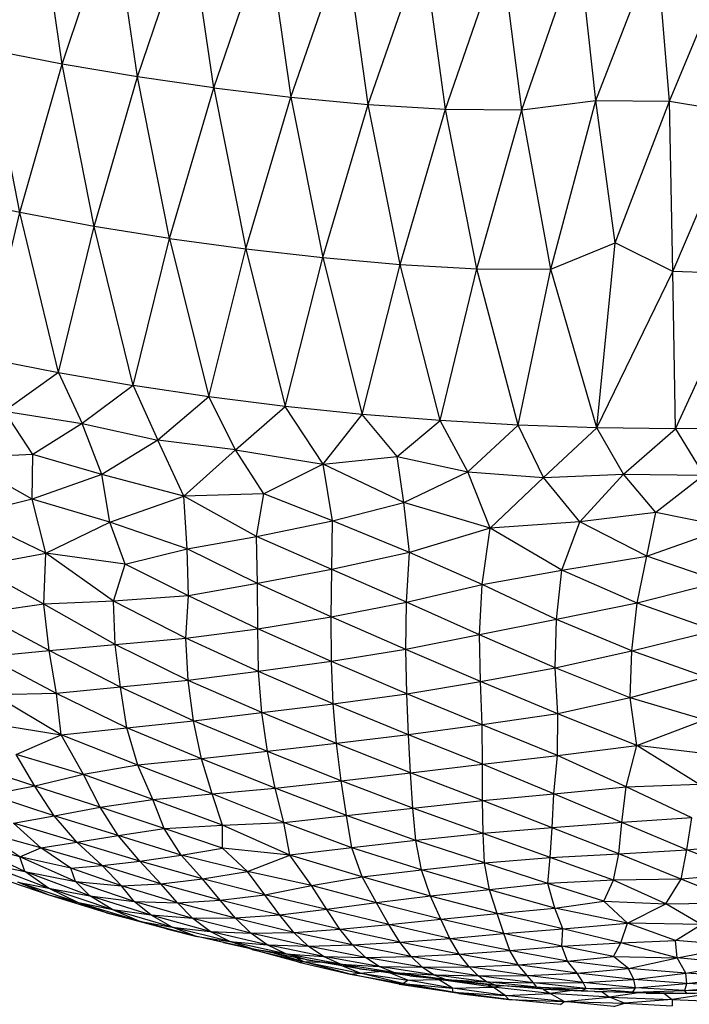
# Paper-space layout '_Trimétrica' of a CAD drawing. Header units: millimetres. Extents: x -212 to 189, y -225 to 469.
# Tile 5 of 18: x -49 to -12, y -198 to -143. Entities that reach past the tile are written whole.
import ezdxf

# ---------------------------------------------------------------- set-up
doc = ezdxf.new("R2010")
doc.units = ezdxf.units.MM

psp = doc.layouts.new('_Trimétrica')

# ---------------------------------------------------------------- linework, layer by layer
at = {"color": 7, "linetype": 'Continuous', "lineweight": 25}
for p, q in [((-47.126, -145.727), (-48.492, -136.519)), ((-47.126, -145.727), (-44.286, -137.256)), ((-42.936, -146.434), (-44.286, -137.256)), ((-42.936, -146.434), (-40.029, -137.896)), ((-38.692, -147.046), (-40.029, -137.896)), ((-38.692, -147.046), (-35.73, -138.439)), ((-35.73, -138.439), (-34.408, -147.562)), ((-34.408, -147.562), (-31.399, -138.876)), ((-30.099, -147.973), (-31.399, -138.876)), ((-17.441, -147.747), (-14.066, -139.049)), ((-13.347, -147.796), (-14.066, -139.049)), ((-30.099, -147.973), (-27.049, -139.186)), ((-25.798, -148.242), (-27.049, -139.186)), ((-25.798, -148.242), (-22.711, -139.306)), ((-21.561, -148.27), (-22.711, -139.306)), ((-21.561, -148.27), (-18.391, -139.155)), ((-17.441, -147.747), (-18.391, -139.155)), ((-13.347, -147.796), (-9.798, -139.208)), ((-47.126, -145.727), (-51.265, -144.923)), ((-49.483, -153.991), (-51.265, -144.923)), ((-49.483, -153.991), (-47.126, -145.727)), ((-42.936, -146.434), (-47.126, -145.727)), ((-45.345, -154.756), (-47.126, -145.727)), ((-45.345, -154.756), (-42.936, -146.434)), ((-38.692, -147.046), (-42.936, -146.434)), ((-41.152, -155.427), (-42.936, -146.434)), ((-41.152, -155.427), (-38.692, -147.046)), ((-38.692, -147.046), (-34.408, -147.562)), ((-38.692, -147.046), (-36.912, -156.004)), ((-36.912, -156.004), (-34.408, -147.562)), ((-34.408, -147.562), (-30.099, -147.973)), ((-34.408, -147.562), (-32.632, -156.487)), ((-21.561, -148.27), (-17.441, -147.747)), ((-19.952, -157.132), (-17.441, -147.747)), ((-17.441, -147.747), (-13.347, -147.796)), ((-16.371, -155.662), (-17.441, -147.747)), ((-16.371, -155.662), (-13.347, -147.796)), ((-13.347, -147.796), (-9.403, -148.433)), ((-13.155, -157.26), (-13.347, -147.796)), ((-32.632, -156.487), (-30.099, -147.973)), ((-30.099, -147.973), (-25.798, -148.242)), ((-28.334, -156.869), (-30.099, -147.973)), ((-28.334, -156.869), (-25.798, -148.242)), ((-25.798, -148.242), (-21.561, -148.27)), ((-24.068, -157.122), (-25.798, -148.242)), ((-24.068, -157.122), (-21.561, -148.27)), ((-19.952, -157.132), (-21.561, -148.27)), ((-13.155, -157.26), (-9.403, -148.433)), ((-49.483, -153.991), (-53.553, -153.134)), ((-51.41, -162.072), (-49.483, -153.991)), ((-45.345, -154.756), (-49.483, -153.991)), ((-47.327, -162.883), (-49.483, -153.991)), ((-47.327, -162.883), (-45.345, -154.756)), ((-41.152, -155.427), (-45.345, -154.756)), ((-43.179, -163.604), (-45.345, -154.756)), ((-43.179, -163.604), (-41.152, -155.427)), ((-41.152, -155.427), (-36.912, -156.004)), ((-41.152, -155.427), (-38.978, -164.231)), ((-38.978, -164.231), (-36.912, -156.004)), ((-36.912, -156.004), (-32.632, -156.487)), ((-36.912, -156.004), (-34.726, -164.767)), ((-19.952, -157.132), (-16.371, -155.662)), ((-17.394, -165.961), (-16.371, -155.662)), ((-13.155, -157.26), (-16.371, -155.662)), ((-34.726, -164.767), (-32.632, -156.487)), ((-32.632, -156.487), (-28.334, -156.869)), ((-32.632, -156.487), (-30.434, -165.208)), ((-30.434, -165.208), (-28.334, -156.869)), ((-28.334, -156.869), (-24.068, -157.122)), ((-26.109, -165.555), (-28.334, -156.869)), ((-26.109, -165.555), (-24.068, -157.122)), ((-24.068, -157.122), (-19.952, -157.132)), ((-21.763, -165.805), (-24.068, -157.122)), ((-21.763, -165.805), (-19.952, -157.132)), ((-17.394, -165.961), (-19.952, -157.132)), ((-17.394, -165.961), (-13.155, -157.26)), ((-9.073, -157.423), (-13.155, -157.26)), ((-13.02, -166.019), (-13.155, -157.26)), ((-13.02, -166.019), (-9.073, -157.423)), ((-51.41, -162.072), (-47.327, -162.883)), ((-47.327, -162.883), (-50.329, -165.025)), ((-47.327, -162.883), (-43.179, -163.604)), ((-47.327, -162.883), (-46.014, -165.709)), ((-43.179, -163.604), (-46.014, -165.709)), ((-38.978, -164.231), (-43.179, -163.604)), ((-43.179, -163.604), (-41.809, -166.637)), ((-38.978, -164.231), (-41.809, -166.637)), ((-34.726, -164.767), (-38.978, -164.231)), ((-37.492, -167.186), (-38.978, -164.231)), ((-37.492, -167.186), (-34.726, -164.767)), ((-30.434, -165.208), (-34.726, -164.767)), ((-32.618, -167.978), (-34.726, -164.767)), ((-50.329, -165.025), (-46.014, -165.709)), ((-48.769, -167.434), (-50.329, -165.025)), ((-32.618, -167.978), (-30.434, -165.208)), ((-26.109, -165.555), (-30.434, -165.208)), ((-28.487, -167.542), (-30.434, -165.208)), ((-46.014, -165.709), (-48.769, -167.434)), ((-46.014, -165.709), (-41.809, -166.637)), ((-44.923, -168.558), (-46.014, -165.709)), ((-28.487, -167.542), (-26.109, -165.555)), ((-21.763, -165.805), (-26.109, -165.555)), ((-24.566, -168.411), (-26.109, -165.555)), ((-24.566, -168.411), (-21.763, -165.805)), ((-17.394, -165.961), (-21.763, -165.805)), ((-20.35, -168.717), (-21.763, -165.805)), ((-20.35, -168.717), (-17.394, -165.961)), ((-13.02, -166.019), (-17.394, -165.961)), ((-15.912, -168.527), (-17.394, -165.961)), ((-15.912, -168.527), (-13.02, -166.019)), ((-8.646, -165.981), (-13.02, -166.019)), ((-13.02, -166.019), (-11.444, -168.582)), ((-41.809, -166.637), (-44.923, -168.558)), ((-37.492, -167.186), (-41.809, -166.637)), ((-40.355, -169.755), (-41.809, -166.637)), ((-48.769, -167.434), (-52.839, -167.621)), ((-48.801, -169.929), (-48.769, -167.434)), ((-44.923, -168.558), (-48.769, -167.434)), ((-40.355, -169.755), (-37.492, -167.186)), ((-37.492, -167.186), (-32.618, -167.978)), ((-35.914, -169.619), (-37.492, -167.186)), ((-48.801, -169.929), (-52.839, -167.621)), ((-32.618, -167.978), (-35.914, -169.619)), ((-32.618, -167.978), (-28.487, -167.542)), ((-28.128, -170.106), (-32.618, -167.978)), ((-32.096, -171.13), (-32.618, -167.978)), ((-28.487, -167.542), (-24.566, -168.411)), ((-28.128, -170.106), (-28.487, -167.542)), ((-44.923, -168.558), (-48.801, -169.929)), ((-40.355, -169.755), (-44.923, -168.558)), ((-44.485, -171.198), (-44.923, -168.558)), ((-28.128, -170.106), (-24.566, -168.411)), ((-24.566, -168.411), (-20.35, -168.717)), ((-23.33, -171.541), (-24.566, -168.411)), ((-20.35, -168.717), (-15.912, -168.527)), ((-18.329, -171.192), (-15.912, -168.527)), ((-15.912, -168.527), (-11.444, -168.582)), ((-14.101, -170.66), (-15.912, -168.527)), ((-11.444, -168.582), (-14.101, -170.66)), ((-23.33, -171.541), (-20.35, -168.717)), ((-18.329, -171.192), (-20.35, -168.717)), ((-35.914, -169.619), (-40.355, -169.755)), ((-36.318, -172.005), (-35.914, -169.619)), ((-32.096, -171.13), (-35.914, -169.619)), ((-48.801, -169.929), (-52.391, -170.827)), ((-44.485, -171.198), (-48.801, -169.929)), ((-48.031, -172.932), (-48.801, -169.929)), ((-44.485, -171.198), (-40.355, -169.755)), ((-36.318, -172.005), (-40.355, -169.755)), ((-40.18, -172.678), (-40.355, -169.755)), ((-32.096, -171.13), (-28.128, -170.106)), ((-23.33, -171.541), (-28.128, -170.106)), ((-27.808, -172.897), (-28.128, -170.106)), ((-14.101, -170.66), (-18.329, -171.192)), ((-14.607, -173.084), (-14.101, -170.66)), ((-10.075, -171.487), (-14.101, -170.66)), ((-48.031, -172.932), (-52.391, -170.827)), ((-48.031, -172.932), (-44.485, -171.198)), ((-40.18, -172.678), (-44.485, -171.198)), ((-43.628, -173.541), (-44.485, -171.198)), ((-36.318, -172.005), (-32.096, -171.13)), ((-32.132, -173.842), (-32.096, -171.13)), ((-27.808, -172.897), (-32.096, -171.13)), ((-18.329, -171.192), (-23.33, -171.541)), ((-19.33, -173.863), (-18.329, -171.192)), ((-14.607, -173.084), (-18.329, -171.192)), ((-23.33, -171.541), (-27.808, -172.897)), ((-23.766, -174.669), (-23.33, -171.541)), ((-19.33, -173.863), (-23.33, -171.541)), ((-14.607, -173.084), (-10.075, -171.487)), ((-40.18, -172.678), (-36.318, -172.005)), ((-32.132, -173.842), (-36.318, -172.005)), ((-36.265, -174.607), (-36.318, -172.005)), ((-51.982, -173.646), (-48.031, -172.932)), ((-48.154, -175.761), (-48.031, -172.932)), ((-43.628, -173.541), (-48.031, -172.932)), ((-44.269, -175.6), (-48.031, -172.932)), ((-43.628, -173.541), (-40.18, -172.678)), ((-36.265, -174.607), (-40.18, -172.678)), ((-40.096, -175.3), (-40.18, -172.678)), ((-27.808, -172.897), (-32.132, -173.842)), ((-27.976, -175.659), (-27.808, -172.897)), ((-23.766, -174.669), (-27.808, -172.897)), ((-44.269, -175.6), (-43.628, -173.541)), ((-40.096, -175.3), (-43.628, -173.541)), ((-19.33, -173.863), (-14.607, -173.084)), ((-15.141, -175.704), (-14.607, -173.084)), ((-10.471, -174.511), (-14.607, -173.084)), ((-48.154, -175.761), (-51.982, -173.646)), ((-32.132, -173.842), (-36.265, -174.607)), ((-32.174, -176.464), (-32.132, -173.842)), ((-27.976, -175.659), (-32.132, -173.842)), ((-23.766, -174.669), (-19.33, -173.863)), ((-19.633, -176.622), (-19.33, -173.863)), ((-15.141, -175.704), (-19.33, -173.863)), ((-36.265, -174.607), (-40.096, -175.3)), ((-32.174, -176.464), (-36.265, -174.607)), ((-36.253, -177.128), (-36.265, -174.607)), ((-10.471, -174.511), (-15.141, -175.704)), ((-27.976, -175.659), (-23.766, -174.669)), ((-23.91, -177.465), (-23.766, -174.669)), ((-19.633, -176.622), (-23.766, -174.669)), ((-44.269, -175.6), (-48.154, -175.761)), ((-40.096, -175.3), (-44.269, -175.6)), ((-40.251, -177.658), (-44.269, -175.6)), ((-44.18, -178.008), (-44.269, -175.6)), ((-40.251, -177.658), (-40.096, -175.3)), ((-36.253, -177.128), (-40.096, -175.3)), ((-32.174, -176.464), (-27.976, -175.659)), ((-28.014, -178.284), (-27.976, -175.659)), ((-23.91, -177.465), (-27.976, -175.659)), ((-15.141, -175.704), (-19.633, -176.622)), ((-15.433, -178.348), (-15.141, -175.704)), ((-10.871, -177.223), (-15.141, -175.704)), ((-48.154, -175.761), (-51.718, -176.268)), ((-47.85, -178.333), (-51.718, -176.268)), ((-44.18, -178.008), (-48.154, -175.761)), ((-47.85, -178.333), (-48.154, -175.761)), ((-36.253, -177.128), (-32.174, -176.464)), ((-28.014, -178.284), (-32.174, -176.464)), ((-32.149, -178.956), (-32.174, -176.464)), ((-19.633, -176.622), (-23.91, -177.465)), ((-19.705, -179.294), (-19.633, -176.622)), ((-15.433, -178.348), (-19.633, -176.622)), ((-40.251, -177.658), (-36.253, -177.128)), ((-32.149, -178.956), (-36.253, -177.128)), ((-36.212, -179.509), (-36.253, -177.128)), ((-15.433, -178.348), (-10.871, -177.223)), ((-44.18, -178.008), (-40.251, -177.658)), ((-36.212, -179.509), (-40.251, -177.658)), ((-40.117, -179.997), (-40.251, -177.658)), ((-23.91, -177.465), (-28.014, -178.284)), ((-19.705, -179.294), (-23.91, -177.465)), ((-23.859, -180.066), (-23.91, -177.465)), ((-51.309, -178.676), (-47.85, -178.333)), ((-47.85, -178.333), (-44.18, -178.008)), ((-43.882, -180.385), (-47.85, -178.333)), ((-47.44, -180.737), (-47.85, -178.333)), ((-40.117, -179.997), (-44.18, -178.008)), ((-43.882, -180.385), (-44.18, -178.008)), ((-28.014, -178.284), (-32.149, -178.956)), ((-23.859, -180.066), (-28.014, -178.284)), ((-27.959, -180.741), (-28.014, -178.284)), ((-19.705, -179.294), (-15.433, -178.348)), ((-15.531, -180.969), (-15.433, -178.348)), ((-11.322, -179.825), (-15.433, -178.348)), ((-47.44, -180.737), (-51.309, -178.676)), ((-32.149, -178.956), (-36.212, -179.509)), ((-27.959, -180.741), (-32.149, -178.956)), ((-32.048, -181.302), (-32.149, -178.956)), ((-36.212, -179.509), (-40.117, -179.997)), ((-32.048, -181.302), (-36.212, -179.509)), ((-36.021, -181.789), (-36.212, -179.509)), ((-23.859, -180.066), (-19.705, -179.294)), ((-15.531, -180.969), (-19.705, -179.294)), ((-19.563, -181.86), (-19.705, -179.294)), ((-40.117, -179.997), (-43.882, -180.385)), ((-36.021, -181.789), (-40.117, -179.997)), ((-39.83, -182.251), (-40.117, -179.997)), ((-27.959, -180.741), (-23.859, -180.066)), ((-19.563, -181.86), (-23.859, -180.066)), ((-23.774, -182.462), (-23.859, -180.066)), ((-11.322, -179.825), (-15.531, -180.969)), ((-43.882, -180.385), (-47.44, -180.737)), ((-39.83, -182.251), (-43.882, -180.385)), ((-43.54, -182.637), (-43.882, -180.385)), ((-47.44, -180.737), (-50.92, -180.813)), ((-47.178, -183.032), (-50.92, -180.813)), ((-43.54, -182.637), (-47.44, -180.737)), ((-47.178, -183.032), (-47.44, -180.737)), ((-32.048, -181.302), (-27.959, -180.741)), ((-23.774, -182.462), (-27.959, -180.741)), ((-27.866, -183.025), (-27.959, -180.741)), ((-15.531, -180.969), (-19.563, -181.86)), ((-11.395, -182.199), (-15.531, -180.969)), ((-15.165, -183.618), (-15.531, -180.969)), ((-36.021, -181.789), (-32.048, -181.302)), ((-27.866, -183.025), (-32.048, -181.302)), ((-31.863, -183.51), (-32.048, -181.302)), ((-43.54, -182.637), (-39.83, -182.251)), ((-39.83, -182.251), (-36.021, -181.789)), ((-35.703, -183.952), (-39.83, -182.251)), ((-39.386, -184.362), (-39.83, -182.251)), ((-31.863, -183.51), (-36.021, -181.789)), ((-35.703, -183.952), (-36.021, -181.789)), ((-19.563, -181.86), (-23.774, -182.462)), ((-19.571, -184.184), (-19.563, -181.86)), ((-15.165, -183.618), (-19.563, -181.86)), ((-15.165, -183.618), (-11.395, -182.199)), ((-51.05, -182.405), (-47.178, -183.032)), ((-47.178, -183.032), (-43.54, -182.637)), ((-39.386, -184.362), (-43.54, -182.637)), ((-42.914, -184.712), (-43.54, -182.637)), ((-23.774, -182.462), (-27.866, -183.025)), ((-19.571, -184.184), (-23.774, -182.462)), ((-23.742, -184.663), (-23.774, -182.462)), ((-49.682, -184.126), (-47.178, -183.032)), ((-42.914, -184.712), (-47.178, -183.032)), ((-45.935, -185.24), (-47.178, -183.032)), ((-27.866, -183.025), (-31.863, -183.51)), ((-23.742, -184.663), (-27.866, -183.025)), ((-27.748, -185.147), (-27.866, -183.025)), ((-31.863, -183.51), (-35.703, -183.952)), ((-27.748, -185.147), (-31.863, -183.51)), ((-31.606, -185.581), (-31.863, -183.51)), ((-19.571, -184.184), (-15.165, -183.618)), ((-15.758, -185.918), (-15.165, -183.618)), ((-10.737, -184.143), (-15.165, -183.618)), ((-11.705, -185.777), (-15.165, -183.618)), ((-45.935, -185.24), (-49.682, -184.126)), ((-48.654, -185.89), (-49.682, -184.126)), ((-39.386, -184.362), (-42.914, -184.712)), ((-35.703, -183.952), (-39.386, -184.362)), ((-35.274, -185.986), (-39.386, -184.362)), ((-38.793, -186.313), (-39.386, -184.362)), ((-31.606, -185.581), (-35.703, -183.952)), ((-35.274, -185.986), (-35.703, -183.952)), ((-23.742, -184.663), (-19.571, -184.184)), ((-19.773, -186.302), (-19.571, -184.184)), ((-15.758, -185.918), (-19.571, -184.184)), ((-48.654, -185.89), (-52.319, -184.659)), ((-42.914, -184.712), (-45.935, -185.24)), ((-38.793, -186.313), (-42.914, -184.712)), ((-42.077, -186.618), (-42.914, -184.712)), ((-27.748, -185.147), (-23.742, -184.663)), ((-23.743, -186.681), (-23.742, -184.663)), ((-19.773, -186.302), (-23.742, -184.663)), ((-45.935, -185.24), (-48.654, -185.89)), ((-42.077, -186.618), (-45.935, -185.24)), ((-45.013, -187.043), (-45.935, -185.24)), ((-35.274, -185.986), (-31.606, -185.581)), ((-31.606, -185.581), (-27.748, -185.147)), ((-27.619, -187.107), (-31.606, -185.581)), ((-31.31, -187.515), (-31.606, -185.581)), ((-23.743, -186.681), (-27.748, -185.147)), ((-27.619, -187.107), (-27.748, -185.147)), ((-48.654, -185.89), (-51.139, -186.366)), ((-45.013, -187.043), (-48.654, -185.89)), ((-47.576, -187.524), (-48.654, -185.89)), ((-38.793, -186.313), (-35.274, -185.986)), ((-31.31, -187.515), (-35.274, -185.986)), ((-34.798, -187.902), (-35.274, -185.986)), ((-19.773, -186.302), (-15.758, -185.918)), ((-15.993, -187.904), (-15.758, -185.918)), ((-15.758, -185.918), (-11.705, -185.777)), ((-12.104, -187.639), (-15.758, -185.918)), ((-47.576, -187.524), (-51.139, -186.366)), ((-45.013, -187.043), (-42.077, -186.618)), ((-42.077, -186.618), (-38.793, -186.313)), ((-38.205, -188.048), (-42.077, -186.618)), ((-41.457, -188.226), (-42.077, -186.618)), ((-34.798, -187.902), (-38.793, -186.313)), ((-38.205, -188.048), (-38.793, -186.313)), ((-27.619, -187.107), (-23.743, -186.681)), ((-23.743, -186.681), (-19.773, -186.302)), ((-19.872, -188.194), (-23.743, -186.681)), ((-23.716, -188.506), (-23.743, -186.681)), ((-19.872, -188.194), (-19.773, -186.302)), ((-15.993, -187.904), (-19.773, -186.302)), ((-47.576, -187.524), (-45.013, -187.043)), ((-41.457, -188.226), (-45.013, -187.043)), ((-44.011, -188.631), (-45.013, -187.043)), ((-31.31, -187.515), (-27.619, -187.107)), ((-23.716, -188.506), (-27.619, -187.107)), ((-27.453, -188.903), (-27.619, -187.107)), ((-49.844, -187.931), (-47.576, -187.524)), ((-44.011, -188.631), (-47.576, -187.524)), ((-46.32, -188.996), (-47.576, -187.524)), ((-34.798, -187.902), (-31.31, -187.515)), ((-27.453, -188.903), (-31.31, -187.515)), ((-31.008, -189.305), (-31.31, -187.515)), ((-12.104, -187.639), (-15.993, -187.904)), ((-12.389, -189.421), (-12.104, -187.639)), ((-46.32, -188.996), (-49.844, -187.931)), ((-48.325, -189.306), (-49.844, -187.931)), ((-44.011, -188.631), (-41.457, -188.226)), ((-41.457, -188.226), (-38.205, -188.048)), ((-38.203, -189.32), (-41.457, -188.226)), ((-40.507, -189.712), (-41.457, -188.226)), ((-38.205, -188.048), (-34.798, -187.902)), ((-34.474, -189.72), (-38.205, -188.048)), ((-38.203, -189.32), (-38.205, -188.048)), ((-31.008, -189.305), (-34.798, -187.902)), ((-34.474, -189.72), (-34.798, -187.902)), ((-19.872, -188.194), (-23.716, -188.506)), ((-19.976, -189.852), (-19.872, -188.194)), ((-15.993, -187.904), (-19.872, -188.194)), ((-16.162, -189.646), (-19.872, -188.194)), ((-16.162, -189.646), (-15.993, -187.904)), ((-12.389, -189.421), (-15.993, -187.904)), ((-48.325, -189.306), (-51.671, -188.374)), ((-49.485, -189.819), (-51.671, -188.374)), ((-46.32, -188.996), (-44.011, -188.631)), ((-40.507, -189.712), (-44.011, -188.631)), ((-42.806, -190.053), (-44.011, -188.631)), ((-23.716, -188.506), (-27.453, -188.903)), ((-19.976, -189.852), (-23.716, -188.506)), ((-23.642, -190.145), (-23.716, -188.506)), ((-49.485, -189.819), (-52.845, -188.915)), ((-49.214, -190.617), (-52.845, -188.915)), ((-49.485, -189.819), (-48.325, -189.306)), ((-48.325, -189.306), (-46.32, -188.996)), ((-44.909, -190.299), (-48.325, -189.306)), ((-46.656, -190.448), (-48.325, -189.306)), ((-42.806, -190.053), (-46.32, -188.996)), ((-44.909, -190.299), (-46.32, -188.996)), ((-40.507, -189.712), (-38.203, -189.32)), ((-34.474, -189.72), (-38.203, -189.32)), ((-36.812, -190.621), (-38.203, -189.32)), ((-31.008, -189.305), (-34.474, -189.72)), ((-27.453, -188.903), (-31.008, -189.305)), ((-27.136, -190.535), (-31.008, -189.305)), ((-30.434, -190.915), (-31.008, -189.305)), ((-23.642, -190.145), (-27.453, -188.903)), ((-27.136, -190.535), (-27.453, -188.903)), ((-16.162, -189.646), (-12.389, -189.421)), ((-12.695, -191.055), (-12.389, -189.421)), ((-12.389, -189.421), (-8.59, -189.052)), ((-9.006, -190.739), (-12.389, -189.421)), ((-46.656, -190.448), (-49.485, -189.819)), ((-46.392, -191.181), (-49.485, -189.819)), ((-49.214, -190.617), (-49.485, -189.819)), ((-42.806, -190.053), (-40.507, -189.712)), ((-36.812, -190.621), (-40.507, -189.712)), ((-39.316, -191.042), (-40.507, -189.712)), ((-36.812, -190.621), (-34.474, -189.72)), ((-30.434, -190.915), (-34.474, -189.72)), ((-33.26, -191.404), (-34.474, -189.72)), ((-23.642, -190.145), (-19.976, -189.852)), ((-20.107, -191.301), (-19.976, -189.852)), ((-19.976, -189.852), (-16.162, -189.646)), ((-16.47, -191.114), (-19.976, -189.852)), ((-16.47, -191.114), (-16.162, -189.646)), ((-12.695, -191.055), (-16.162, -189.646)), ((-51.671, -190.112), (-49.214, -190.617)), ((-47.885, -191.557), (-51.671, -190.112)), ((-46.656, -190.448), (-44.909, -190.299)), ((-43.831, -191.418), (-46.656, -190.448)), ((-46.392, -191.181), (-46.656, -190.448)), ((-44.909, -190.299), (-42.806, -190.053)), ((-41.642, -191.307), (-44.909, -190.299)), ((-43.831, -191.418), (-44.909, -190.299)), ((-39.316, -191.042), (-42.806, -190.053)), ((-41.642, -191.307), (-42.806, -190.053)), ((-27.136, -190.535), (-23.642, -190.145)), ((-20.107, -191.301), (-23.642, -190.145)), ((-23.357, -191.641), (-23.642, -190.145)), ((-47.857, -191.943), (-50.923, -190.898)), ((-49.214, -190.617), (-46.392, -191.181)), ((-45.594, -191.977), (-49.214, -190.617)), ((-47.885, -191.557), (-49.214, -190.617)), ((-41.642, -191.307), (-39.316, -191.042)), ((-39.316, -191.042), (-36.812, -190.621)), ((-35.847, -191.922), (-39.316, -191.042)), ((-38.341, -192.224), (-39.316, -191.042)), ((-33.26, -191.404), (-36.812, -190.621)), ((-35.847, -191.922), (-36.812, -190.621)), ((-33.26, -191.404), (-30.434, -190.915)), ((-30.434, -190.915), (-27.136, -190.535)), ((-26.637, -191.995), (-30.434, -190.915)), ((-29.644, -192.359), (-30.434, -190.915)), ((-23.357, -191.641), (-27.136, -190.535)), ((-26.637, -191.995), (-27.136, -190.535)), ((-12.695, -191.055), (-16.47, -191.114)), ((-13.548, -192.42), (-12.695, -191.055)), ((-9.006, -190.739), (-12.695, -191.055)), ((-9.427, -192.358), (-12.695, -191.055)), ((-49.59, -191.227), (-47.885, -191.557)), ((-46.214, -192.37), (-49.59, -191.227)), ((-47.857, -191.943), (-49.59, -191.227)), ((-47.885, -191.557), (-45.594, -191.977)), ((-44.319, -192.754), (-47.885, -191.557)), ((-46.214, -192.37), (-47.885, -191.557)), ((-46.392, -191.181), (-43.831, -191.418)), ((-43.12, -192.286), (-46.392, -191.181)), ((-45.594, -191.977), (-46.392, -191.181)), ((-43.831, -191.418), (-41.642, -191.307)), ((-40.709, -192.366), (-43.831, -191.418)), ((-43.12, -192.286), (-43.831, -191.418)), ((-38.341, -192.224), (-41.642, -191.307)), ((-40.709, -192.366), (-41.642, -191.307)), ((-35.847, -191.922), (-33.26, -191.404)), ((-29.644, -192.359), (-33.26, -191.404)), ((-32.41, -192.738), (-33.26, -191.404)), ((-20.107, -191.301), (-23.357, -191.641)), ((-16.47, -191.114), (-20.107, -191.301)), ((-17.006, -192.281), (-20.107, -191.301)), ((-19.719, -192.672), (-20.107, -191.301)), ((-17.006, -192.281), (-16.47, -191.114)), ((-13.548, -192.42), (-16.47, -191.114)), ((-46.214, -192.37), (-47.857, -191.943)), ((-44.667, -192.924), (-47.857, -191.943)), ((-45.594, -191.977), (-43.12, -192.286)), ((-42.176, -193.059), (-45.594, -191.977)), ((-44.319, -192.754), (-45.594, -191.977)), ((-38.341, -192.224), (-35.847, -191.922)), ((-32.41, -192.738), (-35.847, -191.922)), ((-35.014, -193.061), (-35.847, -191.922)), ((-26.637, -191.995), (-29.644, -192.359)), ((-23.357, -191.641), (-26.637, -191.995)), ((-22.923, -192.956), (-26.637, -191.995)), ((-26.075, -193.268), (-26.637, -191.995)), ((-19.719, -192.672), (-23.357, -191.641)), ((-22.923, -192.956), (-23.357, -191.641)), ((-44.319, -192.754), (-46.214, -192.37)), ((-42.839, -193.393), (-46.214, -192.37)), ((-44.667, -192.924), (-46.214, -192.37)), ((-43.12, -192.286), (-40.709, -192.366)), ((-39.864, -193.236), (-43.12, -192.286)), ((-42.176, -193.059), (-43.12, -192.286)), ((-40.709, -192.366), (-38.341, -192.224)), ((-37.487, -193.229), (-40.709, -192.366)), ((-39.864, -193.236), (-40.709, -192.366)), ((-35.014, -193.061), (-38.341, -192.224)), ((-37.487, -193.229), (-38.341, -192.224)), ((-29.644, -192.359), (-32.41, -192.738)), ((-26.075, -193.268), (-29.644, -192.359)), ((-28.966, -193.566), (-29.644, -192.359)), ((-22.923, -192.956), (-19.719, -192.672)), ((-19.719, -192.672), (-17.006, -192.281)), ((-15.68, -193.497), (-19.719, -192.672)), ((-19.278, -193.817), (-19.719, -192.672)), ((-17.006, -192.281), (-13.548, -192.42)), ((-15.68, -193.497), (-17.006, -192.281)), ((-15.68, -193.497), (-13.548, -192.42)), ((-13.548, -192.42), (-9.427, -192.358)), ((-11.58, -193.581), (-13.548, -192.42)), ((-44.667, -192.924), (-42.839, -193.393)), ((-41.335, -193.811), (-44.667, -192.924)), ((-42.176, -193.059), (-44.319, -192.754)), ((-41.003, -193.718), (-44.319, -192.754)), ((-42.839, -193.393), (-44.319, -192.754)), ((-39.864, -193.236), (-42.176, -193.059)), ((-38.903, -193.955), (-42.176, -193.059)), ((-41.003, -193.718), (-42.176, -193.059)), ((-37.487, -193.229), (-39.864, -193.236)), ((-36.644, -194.052), (-39.864, -193.236)), ((-38.903, -193.955), (-39.864, -193.236)), ((-35.014, -193.061), (-37.487, -193.229)), ((-34.234, -194.01), (-37.487, -193.229)), ((-36.644, -194.052), (-37.487, -193.229)), ((-32.41, -192.738), (-35.014, -193.061)), ((-31.679, -193.829), (-35.014, -193.061)), ((-34.234, -194.01), (-35.014, -193.061)), ((-28.966, -193.566), (-32.41, -192.738)), ((-31.679, -193.829), (-32.41, -192.738)), ((-26.075, -193.268), (-22.923, -192.956)), ((-19.278, -193.817), (-22.923, -192.956)), ((-22.561, -194.073), (-22.923, -192.956)), ((-42.839, -193.393), (-41.003, -193.718)), ((-39.708, -194.216), (-42.839, -193.393)), ((-41.335, -193.811), (-42.839, -193.393)), ((-41.003, -193.718), (-38.903, -193.955)), ((-37.812, -194.522), (-41.003, -193.718)), ((-39.708, -194.216), (-41.003, -193.718)), ((-31.679, -193.829), (-28.966, -193.566)), ((-28.966, -193.566), (-26.075, -193.268)), ((-25.563, -194.343), (-28.966, -193.566)), ((-28.343, -194.558), (-28.966, -193.566)), ((-22.561, -194.073), (-26.075, -193.268)), ((-25.563, -194.343), (-26.075, -193.268)), ((-19.278, -193.817), (-15.68, -193.497)), ((-16.053, -194.597), (-15.68, -193.497)), ((-11.58, -193.581), (-15.68, -193.497)), ((-13.012, -194.462), (-15.68, -193.497)), ((-13.012, -194.462), (-11.58, -193.581)), ((-41.335, -193.811), (-39.708, -194.216)), ((-39.708, -194.216), (-37.812, -194.522)), ((-36.565, -194.931), (-39.708, -194.216)), ((-38.161, -194.57), (-39.708, -194.216)), ((-38.903, -193.955), (-36.644, -194.052)), ((-35.726, -194.706), (-38.903, -193.955)), ((-37.812, -194.522), (-38.903, -193.955)), ((-36.644, -194.052), (-34.234, -194.01)), ((-33.443, -194.77), (-36.644, -194.052)), ((-35.726, -194.706), (-36.644, -194.052)), ((-34.234, -194.01), (-31.679, -193.829)), ((-30.971, -194.711), (-34.234, -194.01)), ((-33.443, -194.77), (-34.234, -194.01)), ((-28.343, -194.558), (-31.679, -193.829)), ((-30.971, -194.711), (-31.679, -193.829)), ((-28.343, -194.558), (-25.563, -194.343)), ((-25.563, -194.343), (-22.561, -194.073)), ((-22.229, -195.026), (-25.563, -194.343)), ((-25.042, -195.228), (-25.563, -194.343)), ((-22.561, -194.073), (-19.278, -193.817)), ((-19.341, -194.782), (-22.561, -194.073)), ((-22.229, -195.026), (-22.561, -194.073)), ((-19.341, -194.782), (-19.278, -193.817)), ((-16.053, -194.597), (-19.278, -193.817)), ((-38.161, -194.57), (-36.565, -194.931)), ((-37.812, -194.522), (-35.726, -194.706)), ((-34.695, -195.198), (-37.812, -194.522)), ((-36.565, -194.931), (-37.812, -194.522)), ((-36.553, -194.961), (-36.834, -194.87)), ((-35.726, -194.706), (-33.443, -194.77)), ((-32.592, -195.354), (-35.726, -194.706)), ((-34.695, -195.198), (-35.726, -194.706)), ((-33.443, -194.77), (-30.971, -194.711)), ((-30.25, -195.4), (-33.443, -194.77)), ((-32.592, -195.354), (-33.443, -194.77)), ((-30.971, -194.711), (-28.343, -194.558)), ((-27.722, -195.351), (-30.971, -194.711)), ((-30.25, -195.4), (-30.971, -194.711)), ((-25.042, -195.228), (-28.343, -194.558)), ((-27.722, -195.351), (-28.343, -194.558)), ((-22.229, -195.026), (-19.341, -194.782)), ((-19.341, -194.782), (-16.053, -194.597)), ((-16.457, -195.349), (-19.341, -194.782)), ((-19.026, -195.618), (-19.341, -194.782)), ((-16.457, -195.349), (-16.053, -194.597)), ((-16.053, -194.597), (-13.012, -194.462)), ((-12.923, -195.429), (-16.053, -194.597)), ((-9.453, -194.768), (-13.012, -194.462)), ((-12.923, -195.429), (-13.012, -194.462)), ((-12.923, -195.429), (-9.453, -194.768)), ((-36.553, -194.961), (-36.592, -194.925)), ((-36.565, -194.931), (-34.695, -195.198)), ((-33.519, -195.534), (-36.565, -194.931)), ((-36.553, -194.961), (-33.745, -195.629)), ((-33.968, -195.676), (-36.553, -194.961)), ((-33.745, -195.629), (-35.291, -195.183)), ((-34.695, -195.198), (-32.592, -195.354)), ((-31.65, -195.771), (-34.695, -195.198)), ((-33.519, -195.534), (-34.695, -195.198)), ((-33.745, -195.629), (-34.098, -195.419)), ((-32.592, -195.354), (-30.25, -195.4)), ((-29.494, -195.909), (-32.592, -195.354)), ((-31.65, -195.771), (-32.592, -195.354)), ((-30.25, -195.4), (-27.722, -195.351)), ((-27.098, -195.954), (-30.25, -195.4)), ((-29.494, -195.909), (-30.25, -195.4)), ((-27.722, -195.351), (-25.042, -195.228)), ((-24.496, -195.923), (-27.722, -195.351)), ((-27.098, -195.954), (-27.722, -195.351)), ((-25.042, -195.228), (-22.229, -195.026)), ((-21.759, -195.807), (-25.042, -195.228)), ((-24.496, -195.923), (-25.042, -195.228)), ((-19.026, -195.618), (-22.229, -195.026)), ((-21.759, -195.807), (-22.229, -195.026)), ((-19.026, -195.618), (-16.457, -195.349)), ((-16.457, -195.349), (-12.923, -195.429)), ((-15.627, -196.02), (-16.457, -195.349)), ((-15.627, -196.02), (-12.923, -195.429)), ((-9.41, -195.768), (-12.923, -195.429)), ((-12.443, -196.27), (-12.923, -195.429)), ((-33.968, -195.676), (-33.745, -195.629)), ((-33.968, -195.676), (-31.117, -196.335)), ((-33.745, -195.629), (-32.71, -195.671)), ((-33.745, -195.629), (-30.557, -196.275)), ((-31.117, -196.335), (-33.745, -195.629)), ((-33.519, -195.534), (-31.65, -195.771)), ((-30.593, -196.031), (-33.519, -195.534)), ((-31.65, -195.771), (-29.494, -195.909)), ((-28.689, -196.248), (-31.65, -195.771)), ((-30.593, -196.031), (-31.65, -195.771)), ((-30.557, -196.275), (-31.609, -195.858)), ((-29.494, -195.909), (-27.098, -195.954)), ((-26.473, -196.378), (-29.494, -195.909)), ((-28.689, -196.248), (-29.494, -195.909)), ((-27.098, -195.954), (-24.496, -195.923)), ((-23.98, -196.431), (-27.098, -195.954)), ((-26.473, -196.378), (-27.098, -195.954)), ((-24.496, -195.923), (-21.759, -195.807)), ((-21.27, -196.404), (-24.496, -195.923)), ((-23.98, -196.431), (-24.496, -195.923)), ((-21.759, -195.807), (-19.026, -195.618)), ((-18.479, -196.284), (-21.759, -195.807)), ((-21.27, -196.404), (-21.759, -195.807)), ((-15.627, -196.02), (-19.026, -195.618)), ((-18.479, -196.284), (-19.026, -195.618)), ((-12.443, -196.27), (-9.41, -195.768)), ((-31.117, -196.335), (-30.557, -196.275)), ((-31.117, -196.335), (-28.177, -196.856)), ((-28.38, -196.888), (-31.117, -196.335)), ((-30.593, -196.031), (-28.689, -196.248)), ((-27.788, -196.431), (-30.593, -196.031)), ((-30.557, -196.275), (-29.529, -196.183)), ((-30.557, -196.275), (-27.905, -196.667)), ((-28.177, -196.856), (-30.557, -196.275)), ((-27.905, -196.667), (-28.922, -196.269)), ((-28.689, -196.248), (-26.473, -196.378)), ((-25.811, -196.638), (-28.689, -196.248)), ((-27.788, -196.431), (-28.689, -196.248)), ((-27.788, -196.431), (-25.811, -196.638)), ((-25.04, -196.751), (-27.788, -196.431)), ((-26.473, -196.378), (-23.98, -196.431)), ((-23.529, -196.763), (-26.473, -196.378)), ((-25.811, -196.638), (-26.473, -196.378)), ((-23.98, -196.431), (-21.27, -196.404)), ((-20.914, -196.819), (-23.98, -196.431)), ((-23.529, -196.763), (-23.98, -196.431)), ((-21.27, -196.404), (-18.479, -196.284)), ((-18.145, -196.792), (-21.27, -196.404)), ((-20.914, -196.819), (-21.27, -196.404)), ((-18.479, -196.284), (-15.627, -196.02)), ((-15.323, -196.633), (-18.479, -196.284)), ((-18.145, -196.792), (-18.479, -196.284)), ((-12.443, -196.27), (-15.627, -196.02)), ((-15.323, -196.633), (-15.627, -196.02)), ((-15.323, -196.633), (-12.443, -196.27)), ((-9.383, -196.499), (-12.443, -196.27)), ((-12.386, -196.862), (-12.443, -196.27)), ((-12.386, -196.862), (-9.383, -196.499)), ((-28.38, -196.888), (-28.177, -196.856)), ((-28.38, -196.888), (-25.373, -197.343)), ((-25.058, -197.407), (-28.38, -196.888)), ((-28.177, -196.856), (-27.905, -196.667)), ((-28.177, -196.856), (-25.411, -197.117)), ((-25.373, -197.343), (-28.177, -196.856)), ((-27.905, -196.667), (-26.195, -196.624)), ((-25.411, -197.117), (-27.905, -196.667)), ((-26.195, -196.624), (-26.384, -196.595)), ((-26.217, -196.614), (-26.195, -196.624)), ((-26.167, -196.62), (-26.195, -196.624)), ((-23.156, -197.059), (-26.195, -196.624)), ((-25.411, -197.117), (-26.195, -196.624)), ((-25.811, -196.638), (-23.529, -196.763)), ((-23.023, -196.943), (-25.811, -196.638)), ((-25.04, -196.751), (-25.811, -196.638)), ((-25.411, -197.117), (-23.156, -197.059)), ((-25.04, -196.751), (-23.023, -196.943)), ((-23.529, -196.763), (-20.914, -196.819)), ((-20.725, -197.059), (-23.529, -196.763)), ((-23.023, -196.943), (-23.529, -196.763)), ((-23.499, -196.897), (-23.156, -197.059)), ((-22.586, -196.978), (-23.156, -197.059)), ((-19.988, -197.408), (-23.156, -197.059)), ((-22.491, -197.527), (-23.156, -197.059)), ((-23.023, -196.943), (-20.725, -197.059)), ((-20.333, -197.163), (-23.023, -196.943)), ((-20.914, -196.819), (-18.145, -196.792)), ((-17.985, -197.122), (-20.914, -196.819)), ((-20.725, -197.059), (-20.914, -196.819)), ((-20.725, -197.059), (-17.985, -197.122)), ((-18.251, -197.258), (-20.725, -197.059)), ((-20.333, -197.163), (-20.725, -197.059)), ((-18.145, -196.792), (-15.323, -196.633)), ((-15.229, -197.085), (-18.145, -196.792)), ((-17.985, -197.122), (-18.145, -196.792)), ((-17.985, -197.122), (-15.229, -197.085)), ((-15.38, -197.344), (-15.229, -197.085)), ((-12.386, -196.862), (-15.323, -196.633)), ((-15.229, -197.085), (-15.323, -196.633)), ((-15.229, -197.085), (-12.386, -196.862)), ((-12.495, -197.241), (-15.229, -197.085)), ((-12.495, -197.241), (-12.386, -196.862)), ((-12.495, -197.241), (-9.525, -197.001)), ((-9.525, -197.001), (-12.386, -196.862)), ((-22.491, -197.527), (-25.411, -197.117)), ((-25.373, -197.343), (-25.411, -197.117)), ((-25.373, -197.343), (-22.491, -197.527)), ((-22.292, -197.743), (-25.373, -197.343)), ((-25.058, -197.407), (-25.373, -197.343)), ((-25.058, -197.407), (-22.292, -197.743)), ((-22.491, -197.527), (-19.988, -197.408)), ((-19.21, -197.862), (-22.491, -197.527)), ((-22.292, -197.743), (-22.491, -197.527)), ((-20.378, -197.159), (-19.988, -197.408)), ((-20.333, -197.163), (-18.251, -197.258)), ((-17.491, -197.306), (-20.333, -197.163)), ((-18.748, -197.243), (-19.988, -197.408)), ((-16.69, -197.611), (-19.988, -197.408)), ((-19.21, -197.862), (-19.988, -197.408)), ((-19.21, -197.862), (-16.69, -197.611)), ((-18.251, -197.258), (-17.985, -197.122)), ((-18.251, -197.258), (-15.38, -197.344)), ((-17.491, -197.306), (-18.251, -197.258)), ((-15.38, -197.344), (-17.985, -197.122)), ((-17.491, -197.306), (-15.38, -197.344)), ((-14.65, -197.387), (-17.491, -197.306)), ((-17.085, -197.318), (-16.69, -197.611)), ((-15.067, -197.375), (-16.69, -197.611)), ((-16.69, -197.611), (-13.206, -197.734)), ((-15.841, -197.95), (-16.69, -197.611)), ((-15.38, -197.344), (-12.495, -197.241)), ((-12.382, -197.407), (-15.38, -197.344)), ((-14.65, -197.387), (-15.38, -197.344)), ((-14.65, -197.387), (-12.382, -197.407)), ((-13.668, -197.396), (-13.206, -197.734)), ((-10.938, -197.394), (-13.206, -197.734)), ((-9.649, -197.288), (-12.495, -197.241)), ((-12.382, -197.407), (-12.495, -197.241)), ((-12.382, -197.407), (-9.649, -197.288)), ((-9.613, -197.383), (-12.382, -197.407)), ((-22.292, -197.743), (-19.21, -197.862)), ((-19.41, -198.022), (-22.292, -197.743)), ((-19.41, -198.022), (-19.21, -197.862)), ((-19.21, -197.862), (-15.841, -197.95)), ((-16.442, -198.137), (-19.21, -197.862)), ((-16.442, -198.137), (-15.841, -197.95)), ((-13.206, -197.734), (-15.841, -197.95)), ((-15.841, -197.95), (-13.204, -198.101)), ((-13.206, -197.734), (-10.185, -197.88)), ((-13.206, -197.734), (-13.204, -198.101))]:
    psp.add_line(p, q, dxfattribs=at)

doc.saveas('drawing.dxf')
